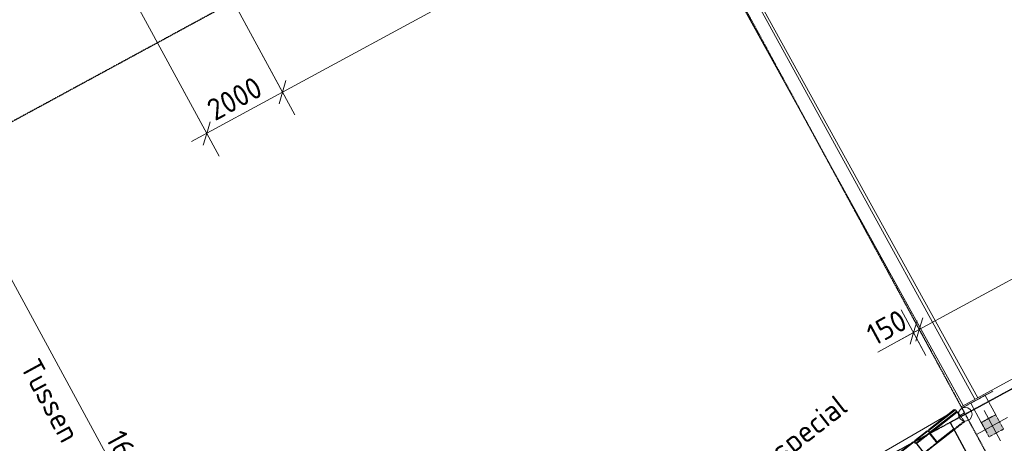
# Model space of a CAD drawing. Header units: millimetres. Extents: x 1069 to 250059, y -65909 to 70891.
# Tile 15 of 109: x 70213 to 93033, y -20054 to -10234. Entities that reach past the tile are written whole.
import ezdxf

# ---------------------------------------------------------------- set-up
doc = ezdxf.new("R2010")
doc.units = ezdxf.units.MM
for name, pattern in [('Dash dot', [15.875, 6.35, -4.7625, 0, -4.7625]), ('Grid Line', [22.225, 12.7, -3.175, 3.175, -3.175]), ('Hhidden', [2.5, 1.5, -1]), ('XX-HIDDEN', [4, 2, -2])]:
    doc.linetypes.add(name, pattern=pattern)
for name, color, linetype, lineweight in [('B-WE-KW-KUNSTWERK-GV', 5, 'Continuous', 18), ('B-WE-VH-VERHARDING_ASFALT-GV', 252, 'Continuous', 18), ('B-WE-VH-VERHARDING_BETON-GV', 252, 'Continuous', 18), ('B-WE-VH-VERHARDING_STRAATBAKSTEEN-GV', 252, 'Continuous', 18), ('iw-bs-remmingwerk', 213, 'Continuous', 18), ('N-CO-BC-BETONVORM-G', 50, 'Continuous', 25), ('N-CO-BC-BETONVORM-GN', 10, 'XX-HIDDEN', 18), ('N-CO-HC-HOUTVORM-G', 30, 'Continuous', 18), ('N-CO-KC-KUNSTSTOFVORM-G', 7, 'Continuous', 13), ('N-CO-SC-STAALVORM-G', 10, 'Continuous', 25), ('X-XX-AL-CONSTRUCTIELIJN-G-1', 10, 'Continuous', 25), ('X-XX-AL-CONSTRUCTIELIJN-G-2', 7, 'Dash dot', 18), ('X-XX-AL-CONSTRUCTIELIJN-G-3', 7, 'Continuous', 18), ('X-XX-AL-CONSTRUCTIELIJN-G-4', 7, 'Hhidden', 18), ('X-XX-AL-M', 7, 'Continuous', 18), ('X-XX-AL-M-200', 7, 'Continuous', 18), ('X-XX-AL-T25-1', 7, 'Continuous', 13), ('X_XX_AL_STRAMIENLIJN_G-1', 7, 'Grid Line', 25), ('XR-463688-BGT_Blauwverlaat_dwg-1', 240, 'Continuous', 13), ('XR-463688-Blauwverlaat_Remmingswerken_dwg-1', 213, 'Continuous', 18)]:
    doc.layers.add(name, color=color, linetype=linetype, lineweight=lineweight)
doc.styles.add('NLCS-ISO_3', font='NLCS-ISO.ttf', dxfattribs={"height": 500})
doc.dimstyles.new('2_5_NLCS_diagonal', dxfattribs={"dimscale": 304.8, "dimtxt": 501.377484, "dimasz": 1.312336, "dimexe": 1.968504, "dimexo": 0.0625, "dimgap": 0, "dimtad": 1, "dimdec": 0, "dimzin": 0, "dimdsep": 46, "dimtxsty": 'NLCS-ISO_3', "dimblk1": 'OBLIQUE', "dimblk2": 'OBLIQUE', "dimsah": 1, "dimcen": 0.09, "dimdle": 1.312336, "dimazin": 0, "dimtfac": 1, "dimtdec": 4, "dimtix": 1, "dimtmove": 0, "dimatfit": 3, "dimfxl": 1.968504, "dimfxlon": 1, "dimtvp": 1, "dimtolj": 1, "dimtzin": 0, "dimarcsym": 2})
doc.dimstyles.new('2_5_NLCS_diagonal_1', dxfattribs={"dimscale": 304.8, "dimtxt": 501.377484, "dimasz": 1.312336, "dimexe": 1.968504, "dimexo": 0.0625, "dimgap": 0, "dimtad": 1, "dimdec": 0, "dimzin": 0, "dimdsep": 46, "dimtxsty": 'NLCS-ISO_3', "dimblk1": 'OBLIQUE', "dimblk2": 'OBLIQUE', "dimsah": 1, "dimcen": 0.09, "dimdle": 1.312336, "dimazin": 0, "dimtfac": 1, "dimtdec": 4, "dimtix": 1, "dimtmove": 1, "dimatfit": 3, "dimfxl": 1.968504, "dimfxlon": 1, "dimtvp": 1, "dimtolj": 1, "dimtzin": 0, "dimarcsym": 2})

# ---------------------------------------------------------------- blocks, each defined once
blk = doc.blocks.new('XR-463688-Blauwverlaat_Remmingswerken_dwg-3327467-N_A_P_ Copy 1')
at = {"layer": 'iw-bs-remmingwerk', "flags": 128}
blk.add_lwpolyline([(8709, -7053), (4214, -9669), (-431, -13335)], dxfattribs=at)
blk = doc.blocks.new('GM_Tussenpijler - GM_Tussenpijler-3410576-N_A_P_ Copy 1')
at = {"layer": 'N-CO-BC-BETONVORM-G'}
for p, q in [((17442, -12296), (4043, -19569)), ((4043, -19569), (4825, -21017))]:
    blk.add_line(p, q, dxfattribs=at)
at = {"layer": 'N-CO-HC-HOUTVORM-G'}
for p, q in [((4295, -19205), (17477, -12049)), ((4391, -19380), (4295, -19205))]:
    blk.add_line(p, q, dxfattribs=at)
blk = doc.blocks.new('GM_afdekklepje - GM_afdekklepje-3673590-N_A_P_ Copy 1')
at = {"layer": 'N-CO-SC-STAALVORM-G'}
for p, q in [((-195, 118), (-195, -118)), ((168, 145), (-168, 145)), ((195, -118), (195, 118)), ((-168, -145), (168, -145))]:
    blk.add_line(p, q, dxfattribs=at)
for centre, start, end in [((-168, 118), 90, 180), ((168, 118), 0, 90), ((-168, -118), 180, 270), ((168, -118), 270, 360)]:
    blk.add_arc(centre, 27, start, end, dxfattribs=at)
blk = doc.blocks.new('GM_Hakorit_2850 - GM_Hakorit_2850-3712023-N_A_P_ Copy 1')
at = {"layer": 'N-CO-KC-KUNSTSTOFVORM-G'}
for p, q in [((-200, 50), (-180, 70)), ((200, 50), (-200, 50)), ((-200, 50), (-200, 0)), ((-180, 70), (180, 70)), ((180, 70), (200, 50)), ((200, 0), (200, 50))]:
    blk.add_line(p, q, dxfattribs=at)
blk = doc.blocks.new('GM_Hakorit_2240 - GM_Hakorit_2240-3691594-N_A_P_ Copy 1')
at = {"layer": 'N-CO-KC-KUNSTSTOFVORM-G'}
for p, q in [((-1040, -50), (-1040, 0)), ((1040, 0), (1040, -50)), ((1040, -50), (-1040, -50)), ((-1040, -50), (-1020, -70)), ((1020, -70), (-1020, -70)), ((1020, -70), (1040, -50))]:
    blk.add_line(p, q, dxfattribs=at)
blk = doc.blocks.new('GM_Hakorit_880 - GM_Hakorit_880-3692068-N_A_P_ Copy 1')
at = {"layer": 'N-CO-KC-KUNSTSTOFVORM-G'}
for p, q in [((-395, -50), (-395, 0)), ((395, 0), (395, -50)), ((395, -50), (-395, -50)), ((-395, -50), (-375, -70)), ((375, -70), (-375, -70)), ((375, -70), (395, -50))]:
    blk.add_line(p, q, dxfattribs=at)
blk = doc.blocks.new('GM_Haalbuis_750 - GM_Haalbuis_750-3693123-N_A_P_ Copy 1')
at = {"layer": 'N-CO-SC-STAALVORM-G'}
for p, q in [((755, 50), (750, 50)), ((755, -4), (755, 50))]:
    blk.add_line(p, q, dxfattribs=at)
blk = doc.blocks.new('XR-463688-BGT_Blauwverlaat_dwg-3328323-N_A_P_ Copy 1')
at = {"layer": 'B-WE-KW-KUNSTWERK-GV'}
blk.add_line((84301, -234582), (84205, -234649), dxfattribs=at)
at = {"layer": 'B-WE-KW-KUNSTWERK-GV', "flags": 128}
blk.add_lwpolyline([(76328, -220147), (76378, -220122), (84271, -234417)], dxfattribs=at)
at = {"layer": 'B-WE-VH-VERHARDING_ASFALT-GV'}
blk.add_line((76827, -220139), (84610, -234233), dxfattribs=at)
at = {"layer": 'B-WE-VH-VERHARDING_BETON-GV'}
blk.add_line((84301, -234582), (84205, -234649), dxfattribs=at)
at = {"layer": 'B-WE-VH-VERHARDING_BETON-GV', "flags": 128}
for points in [[(76328, -220147), (76378, -220122), (84271, -234417)], [(84539, -234271), (81290, -228346), (76796, -220155)]]:
    blk.add_lwpolyline(points, dxfattribs=at)
at = {"layer": 'B-WE-VH-VERHARDING_STRAATBAKSTEEN-GV'}
blk.add_line((84610, -234233), (76827, -220139), dxfattribs=at)
at = {"layer": 'B-WE-VH-VERHARDING_STRAATBAKSTEEN-GV', "flags": 128}
blk.add_lwpolyline([(76796, -220155), (81290, -228346), (84539, -234271)], dxfattribs=at)
blk = doc.blocks.new('DIMBLOCK1-N_A_P_ Copy 1')
at = {"layer": 'X-XX-AL-M-200'}
for p, q in [((66153, -14706), (67208, -14134)), ((66681, -14420), (66409, -14340)), ((66681, -14420), (66153, -14706)), ((74743, -29273), (66681, -14420)), ((66681, -14420), (66952, -14501)), ((74025, -29208), (75080, -28635)), ((74553, -28921), (74025, -29208)), ((74553, -28921), (74281, -28841)), ((74553, -28921), (74824, -29002))]:
    blk.add_line(p, q, dxfattribs=at)
at = {"layer": 'X-XX-AL-M-200', "color": 0, "char_height": 500, "attachment_point": 1, "rotation": 298.4956, "line_spacing_factor": 1.135194, "style": 'NLCS-ISO_3'}
for s, insert, width in [('Buiten de gordingen', (68900, -19126), 7333.36), ('16500', (70796, -20637), 1975.24)]:
    blk.add_mtext(s, dxfattribs=dict(at, insert=insert, width=width))
blk = doc.blocks.new('_Oblique')
at = {"color": 0, "linetype": 'ByBlock', "lineweight": -2}
blk.add_line((-0.5, -0.5), (0.5, 0.5), dxfattribs=at)
blk = doc.blocks.new('DIMBLOCK4-N_A_P_ Copy 1')
at = {"layer": 'X-XX-AL-M-200'}
for p, q in [((68060, -13899), (69114, -13327)), ((68587, -13613), (68060, -13899)), ((68587, -13613), (68316, -13532)), ((76459, -28114), (68587, -13613)), ((68587, -13613), (68858, -13693)), ((75741, -28049), (76796, -27476)), ((76268, -27762), (75741, -28049)), ((76268, -27762), (75997, -27682)), ((76268, -27762), (76540, -27843))]:
    blk.add_line(p, q, dxfattribs=at)
at = {"layer": 'X-XX-AL-M-200', "color": 0, "char_height": 500, "attachment_point": 1, "rotation": 298.4956, "line_spacing_factor": 1.135194, "style": 'NLCS-ISO_3'}
for s, insert, width in [('Tussen de gordingen', (70652, -18035), 7628.51), ('16100', (72632, -19699), 1850.37)]:
    blk.add_mtext(s, dxfattribs=dict(at, insert=insert, width=width))
blk = doc.blocks.new('DIMBLOCK12-N_A_P_ Copy 1')
at = {"layer": 'X-XX-AL-M-200'}
for p, q in [((104399, -10858), (103826, -9804)), ((104112, -10331), (104193, -10060)), ((104112, -10331), (91062, -17416)), ((104112, -10331), (104032, -10602)), ((104112, -10331), (104399, -10858)), ((91348, -17943), (90775, -16888)), ((91062, -17416), (91142, -17145)), ((91062, -17416), (90981, -17687)), ((91062, -17416), (91348, -17943))]:
    blk.add_line(p, q, dxfattribs=at)
at = {"layer": 'X-XX-AL-M-200', "color": 0, "insert": (96532, -13705), "char_height": 500, "width": 2032, "attachment_point": 1, "rotation": 28.4956, "line_spacing_factor": 1.135194, "style": 'NLCS-ISO_3'}
blk.add_mtext('14850', dxfattribs=at)
blk = doc.blocks.new('DIMBLOCK13-N_A_P_ Copy 1')
at = {"layer": 'X-XX-AL-M-200'}
for p, q in [((91216, -18015), (90643, -16960)), ((91348, -17943), (90775, -16888)), ((90930, -17487), (91010, -17216)), ((91062, -17416), (91142, -17145)), ((90099, -17938), (90931, -17487)), ((91062, -17416), (90578, -17678)), ((90930, -17487), (90849, -17759)), ((90930, -17487), (91216, -18015)), ((90931, -17487), (90996, -17452)), ((91062, -17416), (90981, -17687)), ((91062, -17416), (91348, -17943))]:
    blk.add_line(p, q, dxfattribs=at)
at = {"layer": 'X-XX-AL-M-200', "color": 0, "insert": (89788, -17366), "char_height": 500, "width": 1135.19, "attachment_point": 1, "rotation": 28.4956, "line_spacing_factor": 1.135194, "style": 'NLCS-ISO_3'}
blk.add_mtext('150', dxfattribs=at)
blk = doc.blocks.new('DIMBLOCK19-N_A_P_ Copy 1')
at = {"layer": 'X-XX-AL-M-200'}
for p, q in [((84195, -5080), (85550, -7578)), ((85264, -7051), (84195, -5080)), ((85264, -7051), (85344, -6780)), ((85264, -7051), (76304, -11915)), ((85264, -7051), (85184, -7322)), ((74414, -8434), (76590, -12442)), ((76304, -11915), (74414, -8434)), ((76304, -11915), (76384, -11644)), ((76304, -11915), (76224, -12186))]:
    blk.add_line(p, q, dxfattribs=at)
at = {"layer": 'X-XX-AL-M-200', "color": 0, "insert": (79796, -9278), "char_height": 500, "width": 1850.37, "attachment_point": 1, "rotation": 28.4956, "line_spacing_factor": 1.135194, "style": 'NLCS-ISO_3'}
blk.add_mtext('10195', dxfattribs=at)
blk = doc.blocks.new('DIMBLOCK20-N_A_P_ Copy 1')
at = {"layer": 'X-XX-AL-M-200'}
for p, q in [((74414, -8434), (76590, -12442)), ((76304, -11915), (74414, -8434)), ((72453, -9013), (74833, -13396)), ((74547, -12869), (72453, -9013)), ((76304, -11915), (76384, -11644)), ((76304, -11915), (74195, -13060)), ((76304, -11915), (76224, -12186)), ((74547, -12869), (74627, -12598)), ((74547, -12869), (74466, -13140))]:
    blk.add_line(p, q, dxfattribs=at)
at = {"layer": 'X-XX-AL-M-200', "color": 0, "insert": (74499, -12153), "char_height": 500, "width": 1680.09, "attachment_point": 1, "rotation": 28.4956, "line_spacing_factor": 1.135194, "style": 'NLCS-ISO_3'}
blk.add_mtext('2000', dxfattribs=at)

msp = doc.modelspace()

# ---------------------------------------------------------------- hatches: boundary and pattern name
at = {"layer": 'X-XX-AL-CONSTRUCTIELIJN-G-1'}
msp.add_hatch(color=256, dxfattribs=at).paths.add_polyline_path([(92680.4, -19905.4), (93014.4, -19724.1), (92833.1, -19390.1), (92499.1, -19571.4), (92631.3, -19814.9)], flags=0)

# ---------------------------------------------------------------- linework, layer by layer
at = {"layer": 'N-CO-BC-BETONVORM-GN'}
for p, q in [((92104.4, -19537.2), (91864.2, -19724.6)), ((92116.1, -19552.2), (91873.3, -19741.5)), ((92025.5, -19436.1), (92104.4, -19537.2)), ((92104.4, -19537.2), (92116.1, -19552.2)), ((91298, -19830.1), (91007.9, -20056.5)), ((91462.8, -20041.4), (91298, -19830.1)), ((91172.7, -20267.8), (91462.8, -20041.4))]:
    msp.add_line(p, q, dxfattribs=at)
at = {"layer": 'N-CO-SC-STAALVORM-G'}
for p, q in [((91931.6, -19315.6), (91300.8, -19807.7)), ((91943.2, -19330.6), (91312.5, -19822.7)), ((91931.6, -19315.6), (91943.2, -19330.6)), ((91943.2, -19330.6), (92025.5, -19436.1)), ((90985.4, -20053.7), (91300.8, -19807.7)), ((91300.8, -19807.7), (91485.3, -20044.2)), ((91312.5, -19822.7), (91300.8, -19807.7)), ((91864.1, -19724.6), (91473.6, -20029.2)), ((91873.3, -19741.6), (91485.3, -20044.2)), ((91485.3, -20044.2), (91169.9, -20290.3)), ((91485.3, -20044.2), (91473.6, -20029.2))]:
    msp.add_line(p, q, dxfattribs=at)
at = {"layer": 'X-XX-AL-CONSTRUCTIELIJN-G-2'}
for p, q in [((92833.1, -19390.1), (92499.1, -19571.4)), ((93014.4, -19724.1), (92833.1, -19390.1)), ((92499.1, -19571.4), (92680.4, -19905.4)), ((92680.4, -19905.4), (93014.4, -19724.1))]:
    msp.add_line(p, q, dxfattribs=at)
at = {"layer": 'X-XX-AL-CONSTRUCTIELIJN-G-3'}
for p, q in [((92499.1, -19571.4), (92255.8, -19123.2)), ((92833.1, -19390.1), (92589.8, -18941.9)), ((92565.9, -19296.2), (92947.6, -19999.3)), ((92405.2, -19838.6), (93108.3, -19456.9))]:
    msp.add_line(p, q, dxfattribs=at)
msp.add_circle((92128, -19380.4), 160, dxfattribs=at)
at = {"layer": 'X-XX-AL-CONSTRUCTIELIJN-G-4'}
msp.add_line((92774.3, -18841.7), (92071.2, -19223.4), dxfattribs=at)
at = {"layer": 'X_XX_AL_STRAMIENLIJN_G-1'}
for p, q in [((66565.5, 27708.6), (100335.9, -34500.1)), ((114529.4, 11554.8), (61168.2, -17412.7)), ((122401.4, -2946.3), (68826.8, -32029.6))]:
    msp.add_line(p, q, dxfattribs=at)

# ---------------------------------------------------------------- block references
at = {"layer": 'N-CO-BC-BETONVORM-G'}
msp.add_blockref('GM_Tussenpijler - GM_Tussenpijler-3410576-N_A_P_ Copy 1', (87737.1, 0), dxfattribs=at)
for name, p, rotation in [('GM_Hakorit_880 - GM_Hakorit_880-3692068-N_A_P_ Copy 1', (91620.1, -19558.6), 217.957928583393), ('GM_Haalbuis_750 - GM_Haalbuis_750-3693123-N_A_P_ Copy 1', (91432.5, -19895.2), 37.95792858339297), ('GM_Hakorit_2850 - GM_Hakorit_2850-3712023-N_A_P_ Copy 1', (91143.1, -19930.7), 37.95792858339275), ('GM_afdekklepje - GM_afdekklepje-3673590-N_A_P_ Copy 1', (91235.4, -20049), 37.95792858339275), ('GM_Hakorit_2240 - GM_Hakorit_2240-3691594-N_A_P_ Copy 1', (90157.5, -20699.6), 217.957928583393)]:
    msp.add_blockref(name, p, dxfattribs=dict(at, rotation=rotation))
at = {"layer": 'XR-463688-BGT_Blauwverlaat_dwg-1'}
msp.add_blockref('XR-463688-BGT_Blauwverlaat_dwg-3328323-N_A_P_ Copy 1', (7807.6, 215237), dxfattribs=at)
at = {"layer": 'XR-463688-Blauwverlaat_Remmingswerken_dwg-1'}
msp.add_blockref('XR-463688-Blauwverlaat_Remmingswerken_dwg-3327467-N_A_P_ Copy 1', (83020.7, -12330.7), dxfattribs=at)

# ---------------------------------------------------------------- texts
at = {"layer": 'X-XX-AL-T25-1', "insert": (84549.3, -22475.2), "char_height": 500, "width": 7295.356, "attachment_point": 1, "rotation": 38.02513, "style": 'NLCS-ISO_3'}
msp.add_mtext('Geleidewerk special', dxfattribs=at)

# ---------------------------------------------------------------- dimensions: what is measured, and where the dimension line sits
at = {"layer": 'X-XX-AL-M'}
for base, p1, p2, override, picture, middle in [((76303.9, -11914.8), (84194.6, -5080.5), (74414.5, -8434.3), {"dimpost": '<>', "dimfxl": 10339.151921}, 'DIMBLOCK19-N_A_P_ Copy 1', (80664.7, -9263.1)), ((74546.6, -12868.8), (74414.5, -8434.3), (72453.2, -9012.6), {"dimpost": '<>', "dimfxl": 2044.786742}, 'DIMBLOCK20-N_A_P_ Copy 1', (75306, -12172.1)), ((91061.5, -17415.8), (104398.7, -10858.3), (91347.8, -17943.1), {"dimpost": '<>', "dimfxl": 14849.901865}, 'DIMBLOCK12-N_A_P_ Copy 1', (97467.7, -13653.7))]:
    dim = msp.add_linear_dim(base=base, p1=p1, p2=p2, angle=28.49561, dimstyle='2_5_NLCS_diagonal', override=override, dxfattribs=at)
    dim.commit()
    dim.dimension.update_dxf_attribs({"geometry": picture, "text_midpoint": middle})
for base, p1, p2, text, override, picture, middle in [((68587.2, -13612.8), (75741, -28048.6), (68059.8, -13899.1), '<>\\XTussen de gordingen', {"dimpost": '<>', "dimfxl": 16100}, 'DIMBLOCK4-N_A_P_ Copy 1', (72427.7, -20687.6)), ((66680.6, -14420.2), (74025.3, -29207.6), (66153.3, -14706.5), '<>\\XBuiten de gordingen', {"dimpost": '<>', "dimfxl": 16500}, 'DIMBLOCK1-N_A_P_ Copy 1', (70616.6, -21670.8))]:
    dim = msp.add_linear_dim(base=base, p1=p1, p2=p2, angle=298.49561, text=text, dimstyle='2_5_NLCS_diagonal', override=override, dxfattribs=at)
    dim.commit()
    dim.dimension.update_dxf_attribs({"geometry": picture, "text_midpoint": middle})
dim = msp.add_linear_dim(base=(90929.7, -17487.3), p1=(91347.8, -17943.1), p2=(91216, -18014.7), angle=28.49561, dimstyle='2_5_NLCS_diagonal_1', override={"dimpost": '<>', "dimfxl": 150}, dxfattribs=at)
dim.commit()
dim.dimension.update_dxf_attribs({"geometry": 'DIMBLOCK13-N_A_P_ Copy 1', "text_midpoint": (90446.3, -17387.9), "dimtype": 160, "text_rotation": 28.49561})

doc.saveas('drawing.dxf')
